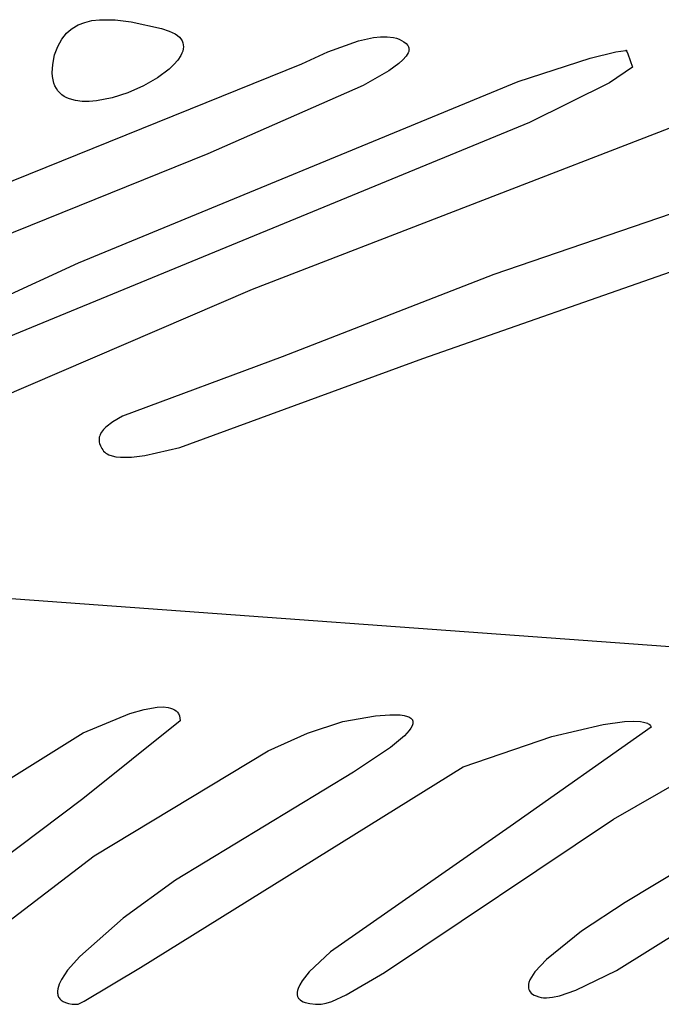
# Model space of a CAD drawing. Extents: x -74.1 to 10.8, y -36.7 to 44.6.
# Tile 134 of 199: x -25.735 to -25.321, y -11.402 to -10.767. Entities that reach past the tile are written whole.
import ezdxf

# ---------------------------------------------------------------- set-up
doc = ezdxf.new("R2010")
doc.units = 0

msp = doc.modelspace()

# ---------------------------------------------------------------- linework, layer by layer
at = {"layer": 'Layer 1', "color": 7, "linetype": 'CONTINUOUS'}
for p, q in [((-25.696914, -10.769942), (-25.692613, -10.76825)), ((-25.692613, -10.76825), (-25.688021, -10.767132)), ((-25.688021, -10.767132), (-25.683196, -10.766523)), ((-25.683196, -10.766523), (-25.673077, -10.766578)), ((-25.673077, -10.766578), (-25.662712, -10.767898)), ((-25.662712, -10.767898), (-25.643071, -10.772273)), ((-25.706024, -10.777109), (-25.704418, -10.775308)), ((-25.704418, -10.775308), (-25.702697, -10.773699)), ((-25.702697, -10.773699), (-25.700868, -10.772273)), ((-25.700868, -10.772273), (-25.696914, -10.769942)), ((-25.643071, -10.772273), (-25.63813, -10.773841)), ((-25.63813, -10.773841), (-25.634321, -10.775705)), ((-25.634321, -10.775705), (-25.632821, -10.776738)), ((-25.710077, -10.783743), (-25.707507, -10.779109)), ((-25.707507, -10.779109), (-25.706024, -10.777109)), ((-25.632821, -10.776738), (-25.631579, -10.777831)), ((-25.631579, -10.777831), (-25.630586, -10.778981)), ((-25.630586, -10.778981), (-25.629835, -10.780182)), ((-25.629835, -10.780182), (-25.629317, -10.78143)), ((-25.629317, -10.78143), (-25.629022, -10.78272)), ((-25.53587, -10.787219), (-25.516046, -10.780102)), ((-25.516046, -10.780102), (-25.506306, -10.778004)), ((-25.506306, -10.778004), (-25.501708, -10.777528)), ((-25.501708, -10.777528), (-25.49738, -10.777514)), ((-25.49738, -10.777514), (-25.493386, -10.778022)), ((-25.493386, -10.778022), (-25.491535, -10.778491)), ((-25.491535, -10.778491), (-25.489793, -10.779112)), ((-25.489793, -10.779112), (-25.488167, -10.779893)), ((-25.488167, -10.779893), (-25.486666, -10.780842)), ((-25.486666, -10.780842), (-25.485298, -10.781967)), ((-25.485298, -10.781967), (-25.484071, -10.783273)), ((-25.712071, -10.789273), (-25.710077, -10.783743)), ((-25.629919, -10.788217), (-25.630619, -10.789652)), ((-25.629401, -10.786802), (-25.629919, -10.788217)), ((-25.629073, -10.785411), (-25.629401, -10.786802)), ((-25.628944, -10.784049), (-25.629073, -10.785411)), ((-25.629022, -10.78272), (-25.628944, -10.784049)), ((-25.552651, -10.795045), (-25.53587, -10.787219)), ((-25.483978, -10.788009), (-25.484553, -10.789064)), ((-25.484071, -10.783273), (-25.483819, -10.783701)), ((-25.483588, -10.786987), (-25.483978, -10.788009)), ((-25.483819, -10.783701), (-25.483624, -10.78414)), ((-25.483624, -10.78414), (-25.483485, -10.784589)), ((-25.483465, -10.786489), (-25.483588, -10.786987)), ((-25.483485, -10.784589), (-25.483401, -10.785049)), ((-25.483393, -10.786), (-25.483465, -10.786489)), ((-25.483401, -10.785049), (-25.483371, -10.78552)), ((-25.483371, -10.78552), (-25.483393, -10.786)), ((-25.366465, -10.791321), (-25.349855, -10.787319)), ((-25.349855, -10.787319), (-25.343428, -10.786313)), ((-25.343428, -10.786313), (-25.343249, -10.786293)), ((-25.343249, -10.786293), (-25.34316, -10.786283)), ((-25.34316, -10.786283), (-25.343115, -10.786278)), ((-25.343067, -10.786285), (-25.343048, -10.786338)), ((-25.343048, -10.786338), (-25.342968, -10.786558)), ((-25.342968, -10.786558), (-25.342204, -10.78866)), ((-25.342204, -10.78866), (-25.339071, -10.797273)), ((-25.71329, -10.795426), (-25.712071, -10.789273)), ((-25.632533, -10.792562), (-25.635073, -10.795497)), ((-25.630619, -10.789652), (-25.632533, -10.792562)), ((-25.489848, -10.794712), (-25.496398, -10.799513)), ((-25.487285, -10.792389), (-25.489848, -10.794712)), ((-25.485302, -10.790147), (-25.487285, -10.792389)), ((-25.484553, -10.789064), (-25.485302, -10.790147)), ((-25.412868, -10.80639), (-25.366465, -10.791321)), ((-25.764825, -10.88077), (-25.552651, -10.795045)), ((-25.713615, -10.800783), (-25.71329, -10.795426)), ((-25.713463, -10.803175), (-25.713615, -10.800783)), ((-25.638172, -10.79842), (-25.645778, -10.804083)), ((-25.635073, -10.795497), (-25.638172, -10.79842)), ((-25.496398, -10.799513), (-25.512979, -10.809089)), ((-25.339071, -10.797273), (-25.353939, -10.80729)), ((-25.713114, -10.805381), (-25.713463, -10.803175)), ((-25.712575, -10.807406), (-25.713114, -10.805381)), ((-25.711855, -10.809256), (-25.712575, -10.807406)), ((-25.696769, -10.923433), (-25.412868, -10.80639)), ((-25.645778, -10.804083), (-25.654811, -10.80926)), ((-25.353939, -10.80729), (-25.40562, -10.832878)), ((-25.710962, -10.810934), (-25.711855, -10.809256)), ((-25.709905, -10.812445), (-25.710962, -10.810934)), ((-25.708692, -10.813793), (-25.709905, -10.812445)), ((-25.707332, -10.814984), (-25.708692, -10.813793)), ((-25.66473, -10.81366), (-25.674994, -10.81699)), ((-25.654811, -10.80926), (-25.66473, -10.81366)), ((-25.512979, -10.809089), (-25.613141, -10.853102)), ((-25.705833, -10.816021), (-25.707332, -10.814984)), ((-25.704204, -10.816909), (-25.705833, -10.816021)), ((-25.702452, -10.817653), (-25.704204, -10.816909)), ((-25.698617, -10.818727), (-25.702452, -10.817653)), ((-25.694395, -10.819279), (-25.698617, -10.818727)), ((-25.689855, -10.819344), (-25.694395, -10.819279)), ((-25.685062, -10.81896), (-25.689855, -10.819344)), ((-25.674994, -10.81699), (-25.685062, -10.81896)), ((-25.584312, -10.940499), (-25.274612, -10.820651)), ((-25.119792, -10.825253), (-25.42859, -10.93099)), ((-25.40562, -10.832878), (-25.81935, -11.003358)), ((-25.613141, -10.853102), (-25.785405, -10.922698)), ((-25.47447, -10.985362), (-25.244457, -10.904648)), ((-25.93507, -11.033273), (-25.696769, -10.923433)), ((-25.42859, -10.93099), (-25.565229, -10.984258)), ((-25.872229, -11.064341), (-25.584312, -10.940499)), ((-25.565229, -10.984258), (-25.668298, -11.022621)), ((-25.631333, -11.042767), (-25.47447, -10.985362)), ((-25.668298, -11.022621), (-25.674464, -11.026206)), ((-25.678936, -11.029587), (-25.68057, -11.031226)), ((-25.674464, -11.026206), (-25.678936, -11.029587)), ((-25.683233, -11.03605), (-25.683367, -11.036853)), ((-25.683013, -11.035249), (-25.683233, -11.03605)), ((-25.682705, -11.034448), (-25.683013, -11.035249)), ((-25.681822, -11.032843), (-25.682705, -11.034448)), ((-25.68057, -11.031226), (-25.681822, -11.032843)), ((-25.683367, -11.036853), (-25.683418, -11.037659)), ((-25.683418, -11.037659), (-25.683387, -11.03847)), ((-25.683387, -11.03847), (-25.683275, -11.039286)), ((-25.683275, -11.039286), (-25.683085, -11.040108)), ((-25.683085, -11.040108), (-25.682475, -11.041777)), ((-25.682475, -11.041777), (-25.681571, -11.043488)), ((-25.653783, -11.047864), (-25.631333, -11.042767)), ((-25.681571, -11.043488), (-25.681018, -11.044349)), ((-25.681018, -11.044349), (-25.680437, -11.045075)), ((-25.680437, -11.045075), (-25.679766, -11.045742)), ((-25.679766, -11.045742), (-25.679004, -11.046348)), ((-25.679004, -11.046348), (-25.67815, -11.046895)), ((-25.67815, -11.046895), (-25.677203, -11.047382)), ((-25.677203, -11.047382), (-25.675029, -11.048176)), ((-25.675029, -11.048176), (-25.672476, -11.04873)), ((-25.672476, -11.04873), (-25.669535, -11.049042)), ((-25.669535, -11.049042), (-25.66247, -11.04894)), ((-25.66247, -11.04894), (-25.653783, -11.047864)), ((-25.054872, -11.190537), (-25.964549, -11.124074)), ((-25.693739, -11.227029), (-25.663444, -11.214426)), ((-25.663444, -11.214426), (-25.654326, -11.211871)), ((-25.654326, -11.211871), (-25.645892, -11.21045)), ((-25.645892, -11.21045), (-25.642135, -11.210305)), ((-25.642135, -11.210305), (-25.638793, -11.210612)), ((-25.638793, -11.210612), (-25.637303, -11.210952)), ((-25.637303, -11.210952), (-25.635948, -11.211426)), ((-25.635948, -11.211426), (-25.634736, -11.21204)), ((-25.634736, -11.21204), (-25.63368, -11.212803)), ((-25.63368, -11.212803), (-25.633213, -11.213242)), ((-25.633213, -11.213242), (-25.632788, -11.21372)), ((-25.632788, -11.21372), (-25.632407, -11.214239)), ((-25.632407, -11.214239), (-25.632072, -11.214799)), ((-25.631092, -11.219292), (-25.693806, -11.269679)), ((-25.632072, -11.214799), (-25.631782, -11.215402)), ((-25.631782, -11.215402), (-25.63154, -11.216047)), ((-25.63154, -11.216047), (-25.631204, -11.217471)), ((-25.631204, -11.217471), (-25.631073, -11.219078)), ((-25.631072, -11.219238), (-25.631092, -11.219292)), ((-25.631073, -11.219078), (-25.631072, -11.219185)), ((-25.631072, -11.219185), (-25.631072, -11.219238)), ((-25.54879, -11.227222), (-25.526157, -11.219573)), ((-25.526157, -11.219573), (-25.504935, -11.215936)), ((-25.504935, -11.215936), (-25.495778, -11.215268)), ((-25.495778, -11.215268), (-25.488986, -11.215434)), ((-25.488986, -11.215434), (-25.486415, -11.215804)), ((-25.486415, -11.215804), (-25.484361, -11.216352)), ((-25.484361, -11.216352), (-25.48352, -11.21669)), ((-25.48352, -11.21669), (-25.482799, -11.217068)), ((-25.482799, -11.217068), (-25.482196, -11.217486)), ((-25.482196, -11.217486), (-25.481705, -11.217942)), ((-25.481705, -11.217942), (-25.481326, -11.218435)), ((-25.481326, -11.218435), (-25.481177, -11.218695)), ((-25.481177, -11.218695), (-25.481054, -11.218963)), ((-25.481054, -11.218963), (-25.480958, -11.219241)), ((-25.480958, -11.219241), (-25.480887, -11.219526)), ((-25.480825, -11.220432), (-25.480906, -11.221075)), ((-25.480887, -11.219526), (-25.480842, -11.21982)), ((-25.480842, -11.21982), (-25.480825, -11.220432)), ((-25.358155, -11.221639), (-25.344376, -11.219711)), ((-25.344376, -11.219711), (-25.338664, -11.219426)), ((-25.338664, -11.219426), (-25.333922, -11.219664)), ((-25.333922, -11.219664), (-25.331958, -11.219995)), ((-25.331958, -11.219995), (-25.330289, -11.220478)), ((-25.330289, -11.220478), (-25.329571, -11.220777)), ((-25.329571, -11.220777), (-25.328932, -11.221117)), ((-25.927073, -11.372082), (-25.693739, -11.227029)), ((-25.574317, -11.238709), (-25.54879, -11.227222)), ((-25.48325, -11.225516), (-25.486357, -11.22894)), ((-25.482135, -11.223933), (-25.48325, -11.225516)), ((-25.481345, -11.22245), (-25.482135, -11.223933)), ((-25.48108, -11.221748), (-25.481345, -11.22245)), ((-25.480906, -11.221075), (-25.48108, -11.221748)), ((-25.327148, -11.22333), (-25.418108, -11.287515)), ((-25.391247, -11.229438), (-25.358155, -11.221639)), ((-25.328932, -11.221117), (-25.328376, -11.221498)), ((-25.328376, -11.221498), (-25.327905, -11.22192)), ((-25.327905, -11.22192), (-25.32752, -11.222386)), ((-25.32752, -11.222386), (-25.327224, -11.222894)), ((-25.327224, -11.222894), (-25.32711, -11.223165)), ((-25.327073, -11.22327), (-25.327148, -11.22333)), ((-25.32711, -11.223165), (-25.327085, -11.223235)), ((-25.486357, -11.22894), (-25.495389, -11.236529)), ((-25.448471, -11.248944), (-25.391247, -11.229438)), ((-25.686482, -11.306322), (-25.574317, -11.238709)), ((-25.495389, -11.236529), (-25.519183, -11.252401)), ((-25.351369, -11.282646), (-25.274366, -11.238612)), ((-25.656704, -11.378418), (-25.448471, -11.248944)), ((-25.519183, -11.252401), (-25.633974, -11.322214)), ((-25.693806, -11.269679), (-25.804212, -11.352622)), ((-25.499091, -11.381742), (-25.351369, -11.282646)), ((-25.249903, -11.27979), (-25.343949, -11.33645)), ((-25.418108, -11.287515), (-25.534083, -11.368318)), ((-25.349569, -11.38034), (-25.205984, -11.290841)), ((-25.791528, -11.386496), (-25.686482, -11.306322)), ((-25.633974, -11.322214), (-25.667831, -11.346672)), ((-25.343949, -11.33645), (-25.371995, -11.355154)), ((-25.667831, -11.346672), (-25.695823, -11.371345)), ((-25.371995, -11.355154), (-25.394557, -11.373311)), ((-25.695823, -11.371345), (-25.703792, -11.380218)), ((-25.534083, -11.368318), (-25.547729, -11.3814)), ((-25.394557, -11.373311), (-25.402134, -11.381351)), ((-25.69311, -11.400308), (-25.656704, -11.378418)), ((-25.70764, -11.38617), (-25.709078, -11.389253)), ((-25.703792, -11.380218), (-25.70764, -11.38617)), ((-25.547729, -11.3814), (-25.552293, -11.38714)), ((-25.523845, -11.396205), (-25.499091, -11.381742)), ((-25.404409, -11.384655), (-25.405332, -11.386453)), ((-25.402134, -11.381351), (-25.404409, -11.384655)), ((-25.375745, -11.393227), (-25.349569, -11.38034)), ((-25.709977, -11.392255), (-25.710173, -11.393691)), ((-25.709605, -11.390771), (-25.709977, -11.392255)), ((-25.709078, -11.389253), (-25.709605, -11.390771)), ((-25.554985, -11.39216), (-25.555333, -11.393286)), ((-25.55389, -11.389748), (-25.554985, -11.39216)), ((-25.552293, -11.38714), (-25.55389, -11.389748)), ((-25.406328, -11.390102), (-25.406339, -11.390991)), ((-25.406339, -11.390991), (-25.406234, -11.391858)), ((-25.406211, -11.389198), (-25.406328, -11.390102)), ((-25.406234, -11.391858), (-25.406003, -11.392697)), ((-25.405999, -11.388285), (-25.406211, -11.389198)), ((-25.405332, -11.386453), (-25.405999, -11.388285)), ((-25.710173, -11.393691), (-25.710175, -11.395064)), ((-25.710175, -11.395064), (-25.710096, -11.395722)), ((-25.710096, -11.395722), (-25.709961, -11.39636)), ((-25.709961, -11.39636), (-25.709767, -11.396975)), ((-25.709767, -11.396975), (-25.709512, -11.397565)), ((-25.709512, -11.397565), (-25.709192, -11.398129)), ((-25.709192, -11.398129), (-25.708807, -11.398665)), ((-25.708807, -11.398665), (-25.708352, -11.399171)), ((-25.555542, -11.394357), (-25.555609, -11.39537)), ((-25.555609, -11.39537), (-25.555529, -11.396322)), ((-25.555333, -11.393286), (-25.555542, -11.394357)), ((-25.555529, -11.396322), (-25.555433, -11.396775)), ((-25.555433, -11.396775), (-25.555298, -11.397212)), ((-25.555298, -11.397212), (-25.555124, -11.397633)), ((-25.555124, -11.397633), (-25.55491, -11.398038)), ((-25.55491, -11.398038), (-25.554657, -11.398426)), ((-25.554657, -11.398426), (-25.554363, -11.398797)), ((-25.554363, -11.398797), (-25.553652, -11.399487)), ((-25.533114, -11.400403), (-25.523845, -11.396205)), ((-25.406003, -11.392697), (-25.405634, -11.393504)), ((-25.405634, -11.393504), (-25.405119, -11.39427)), ((-25.405119, -11.39427), (-25.404445, -11.394992)), ((-25.404445, -11.394992), (-25.403603, -11.395662)), ((-25.403603, -11.395662), (-25.402583, -11.396275)), ((-25.402583, -11.396275), (-25.401373, -11.396825)), ((-25.401373, -11.396825), (-25.399669, -11.397416)), ((-25.399669, -11.397416), (-25.398168, -11.397807)), ((-25.398168, -11.397807), (-25.396523, -11.398031)), ((-25.396523, -11.398031), (-25.394736, -11.398092)), ((-25.394736, -11.398092), (-25.390752, -11.397743)), ((-25.390752, -11.397743), (-25.386241, -11.396795)), ((-25.386241, -11.396795), (-25.375745, -11.393227)), ((-25.708352, -11.399171), (-25.707826, -11.399645)), ((-25.707826, -11.399645), (-25.707226, -11.400086)), ((-25.707226, -11.400086), (-25.706549, -11.400492)), ((-25.706549, -11.400492), (-25.704956, -11.401192)), ((-25.704956, -11.401192), (-25.703026, -11.401729)), ((-25.703026, -11.401729), (-25.70074, -11.40209)), ((-25.70074, -11.40209), (-25.698078, -11.402261)), ((-25.698078, -11.402261), (-25.697351, -11.402273)), ((-25.697351, -11.402273), (-25.697165, -11.402273)), ((-25.697165, -11.402273), (-25.697072, -11.402273)), ((-25.697057, -11.402271), (-25.696916, -11.402234)), ((-25.696916, -11.402234), (-25.6965, -11.402072)), ((-25.6965, -11.402072), (-25.69311, -11.400308)), ((-25.553652, -11.399487), (-25.552772, -11.400107)), ((-25.552772, -11.400107), (-25.551719, -11.400653)), ((-25.551719, -11.400653), (-25.55049, -11.401124)), ((-25.55049, -11.401124), (-25.547482, -11.401831)), ((-25.547482, -11.401831), (-25.543714, -11.40221)), ((-25.543714, -11.40221), (-25.540002, -11.40222)), ((-25.540002, -11.40222), (-25.53687, -11.401626)), ((-25.53687, -11.401626), (-25.533114, -11.400403))]:
    msp.add_line(p, q, dxfattribs=at)

doc.saveas('drawing.dxf')
